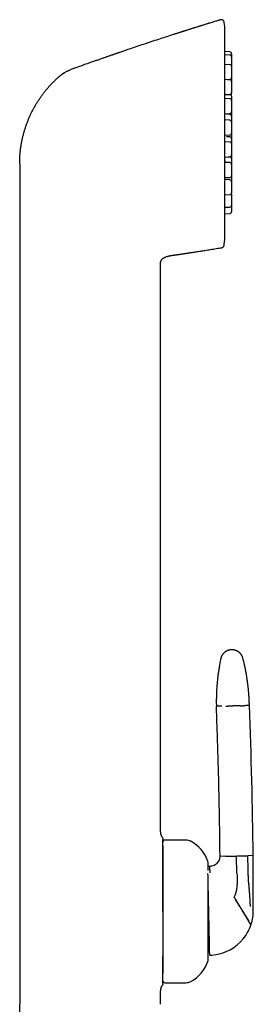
# Model space of a CAD drawing. Header units: millimetres. Extents: x 8 to 888, y 12 to 898.
# Tile 58 of 59: x 669 to 705, y 743 to 898. Entities that reach past the tile are written whole.
import ezdxf

# ---------------------------------------------------------------- set-up
doc = ezdxf.new("R2010")
doc.units = ezdxf.units.MM

msp = doc.modelspace()

# ---------------------------------------------------------------- linework, layer by layer
at = {"color": 7, "linetype": 'Continuous', "lineweight": 30}
for p, q in [((700.83, 896.7), (700.76, 897.33)), ((700.83, 896.68), (700.83, 896.69)), ((700.83, 863.28), (700.83, 896.68)), ((701.62, 892.73), (700.83, 892.77)), ((701.62, 892.22), (700.83, 892.26)), ((701.62, 890.72), (700.83, 890.76)), ((701.9, 890.42), (701.9, 888.7)), ((701.62, 888.36), (700.83, 888.41)), ((701.29, 888.38), (701.62, 888.4)), ((701.9, 888.07), (701.9, 886.35)), ((701.62, 885.37), (700.83, 885.41)), ((700.88, 886.01), (701.62, 886.05)), ((701.9, 885.07), (701.9, 883.35)), ((700.83, 883.01), (701.62, 883.05)), ((701.62, 882), (700.83, 882.04)), ((701.62, 882.89), (701.08, 882.92)), ((701.9, 881.7), (701.9, 879.98)), ((700.83, 879.64), (701.62, 879.68)), ((701.62, 879.37), (701.11, 879.4)), ((701.62, 878.55), (700.83, 878.59)), ((701.9, 878.25), (701.9, 876.53)), ((700.83, 876.19), (701.62, 876.23)), ((701.62, 876.21), (701.36, 876.22)), ((668.6, 875.16), (668.6, 862.5)), ((701.62, 875.33), (700.85, 875.37)), ((701.9, 875.03), (701.9, 873.31)), ((700.83, 872.97), (701.62, 873.02)), ((701.62, 872.63), (700.9, 872.67)), ((701.9, 872.33), (701.9, 870.61)), ((700.83, 870.27), (701.62, 870.31)), ((701.9, 870.38), (701.9, 868.66)), ((700.83, 868.32), (701.62, 868.36)), ((700.83, 867.3), (701.62, 867.34)), ((700.75, 862.5), (700.83, 863.26)), ((700.75, 862.5), (700.83, 863.25)), ((700.83, 863.27), (700.83, 863.28)), ((668.6, 862.5), (668.6, 743.1)), ((700.74, 862.4), (700.75, 862.5)), ((692.59, 860.76), (692.64, 860.77)), ((692.59, 860.76), (692.64, 860.77)), ((692.64, 860.77), (692.83, 860.8)), ((690.72, 770.2), (690.72, 859.32)), ((690.73, 859.59), (690.73, 859.6)), ((690.75, 859.71), (690.76, 859.77)), ((694.72, 768.9), (691.42, 768.9)), ((700.95, 766.37), (700.09, 766.35)), ((702.75, 763.67), (702.69, 766.4)), ((705.29, 766.46), (704.44, 766.44)), ((698.22, 764.83), (698.47, 764.83)), ((698.47, 764.83), (698.63, 764.84)), ((702.75, 763.67), (702.76, 763.42)), ((702.76, 763.42), (702.79, 761.92)), ((705.32, 761.83), (705.32, 762.26)), ((691.42, 746.5), (694.72, 746.5)), ((690.72, 743.1), (690.72, 745.21))]:
    msp.add_line(p, q, dxfattribs=at)
at = {"color": 7, "linetype": 'Continuous', "lineweight": 30, "flags": 128}
for points in [[(701.9, 879.9), (701.9, 879.94), (701.9, 879.94)], [(668.6, 718.1), (668.6, 726.6), (668.6, 732.1), (668.6, 737.6), (668.6, 743.1)]]:
    msp.add_lwpolyline(points, dxfattribs=at)
at = {"color": 7, "linetype": 'Continuous', "lineweight": 30}
for centre, radius, start, end in [((700.53, 896.68), 0.3, 0, 2.5591), ((701.6, 892.43), 0.3, 0, 87), ((701.6, 891.92), 0.3, 0, 87), ((701.6, 890.42), 0.3, 0, 87), ((701.6, 888.7), 0.3, 273, 0), ((701.6, 888.07), 0.3, 0, 87), ((701.6, 886.35), 0.3, 273, 0), ((701.6, 885.07), 0.3, 0, 87), ((701.6, 885.76), 0.3, 0, 78.9887), ((701.6, 886.23), 0.3, 307.7949, 0), ((701.6, 883.35), 0.3, 273, 0), ((701.6, 882.59), 0.3, 0, 87), ((701.6, 881.7), 0.3, 0, 87), ((701.6, 879.98), 0.3, 273, 0), ((701.6, 879.07), 0.3, 0, 87), ((701.6, 878.25), 0.3, 0, 87), ((701.6, 876.53), 0.3, 273, 0), ((701.6, 875.91), 0.3, 0, 87), ((701.6, 875.03), 0.3, 0, 87), ((701.6, 873.31), 0.3, 273, 0), ((701.6, 872.33), 0.3, 0, 87), ((701.6, 870.61), 0.3, 273, 0), ((701.6, 870.38), 0.3, 0, 22.5278), ((701.6, 868.66), 0.3, 273, 0), ((701.6, 867.64), 0.3, 273, 0), ((700.53, 863.28), 0.3, 356.886, 0), ((-80.25, 758.75), 785.58, 0.56228, 2.28235), ((691.42, 768.6), 0.3, 90, 180), ((694.72, 767.2), 1.7, 62.0649, 90), ((692.94, 763.85), 5.5, 18.399, 62.0649), ((698.59, 766.34), 1.5, 300.2954, 0.5193), ((-23.8, 759.79), 729.12, 0.19459, 0.52446), ((697.02, 765.2), 1.2, 0, 18.399), ((698.59, 766.34), 1.5, 271.2402, 300.2954), ((698.79, 761.84), 4, 331.9626, 349.2283), ((698.79, 761.84), 4, 349.2283, 1.2402), ((-23.8, 759.79), 729.12, 359.95782, 0.16075), ((-23.8, 759.79), 729.12, 359.84845, 359.95782), ((698.32, 757.83), 7, 341.8437, 0.2579), ((698.32, 757.83), 7, 326.1358, 341.2002), ((698.32, 757.83), 7, 341.2002, 341.8437), ((698.32, 757.83), 7, 281.9152, 326.1358), ((697.45, 751.81), 1, 1.2402, 39.3788), ((698.32, 757.83), 7, 271.2402, 281.9152), ((692.94, 751.56), 5.5, 297.9351, 341.601), ((697.02, 750.2), 1.2, 341.601, 0), ((691.42, 746.8), 0.3, 180, 270), ((694.72, 748.2), 1.7, 270, 297.9351)]:
    msp.add_arc(centre, radius, start, end, dxfattribs=at)
for points, knots in [([(700.12, 897.76), (700.09, 897.75), (699.92, 897.7), (699.63, 897.61), (699.24, 897.49), (698.85, 897.37), (698.48, 897.26), (698.1, 897.14), (697.72, 897.02), (697.33, 896.9), (696.96, 896.78), (696.61, 896.67), (696.29, 896.57), (696, 896.48), (695.73, 896.39), (695.46, 896.31), (695.21, 896.23), (694.97, 896.16), (694.75, 896.09), (694.54, 896.02), (694.34, 895.95), (694.15, 895.89), (693.98, 895.84), (693.82, 895.79), (693.68, 895.74), (693.54, 895.7), (693.43, 895.66), (693.33, 895.63), (693.24, 895.6), (693.17, 895.58), (693.12, 895.56), (693.08, 895.55), (693.04, 895.54), (693, 895.53), (692.97, 895.52), (692.94, 895.51), (692.9, 895.5), (692.87, 895.49), (692.83, 895.47), (692.8, 895.47), (692.77, 895.46), (692.75, 895.45), (692.74, 895.45)], [0, 0, 0, 0, 0.011013, 0.064424, 0.116255, 0.166505, 0.215174, 0.262263, 0.31573, 0.367002, 0.416079, 0.46296, 0.502963, 0.541216, 0.577719, 0.612473, 0.645476, 0.676729, 0.706233, 0.733987, 0.760448, 0.785095, 0.807929, 0.828948, 0.848154, 0.865252, 0.8806, 0.894198, 0.906047, 0.913859, 0.920674, 0.926972, 0.931639, 0.936349, 0.941186, 0.946225, 0.953369, 0.961124, 0.969593, 0.978857, 0.988977, 1, 1, 1, 1]), ([(700.12, 897.76), (699.33, 897.52), (697.75, 897.04), (695.39, 896.3), (693.74, 895.77), (692.88, 895.49), (692.79, 895.46)], [0, 0, 0, 0, 0.322065, 0.644129, 0.966194, 1, 1, 1, 1]), ([(700.76, 897.34), (700.76, 897.36), (700.75, 897.39), (700.74, 897.44), (700.72, 897.49), (700.7, 897.54), (700.67, 897.58), (700.63, 897.63), (700.59, 897.67), (700.54, 897.7), (700.49, 897.73), (700.43, 897.76), (700.38, 897.77), (700.32, 897.78), (700.27, 897.79), (700.22, 897.79), (700.16, 897.78), (700.13, 897.77), (700.12, 897.76)], [0, 0, 0, 0, 0.05595, 0.11427, 0.174787, 0.237264, 0.301403, 0.366849, 0.433195, 0.5, 0.566805, 0.633151, 0.698597, 0.762736, 0.825213, 0.88573, 0.94405, 1, 1, 1, 1]), ([(700.12, 897.76), (700.12, 897.76), (700.12, 897.76), (700.12, 897.76), (700.12, 897.76), (700.12, 897.76)], [0, 0, 0, 0, 0.2989956, 0.6686047, 1, 1, 1, 1]), ([(692.74, 895.45), (692.06, 895.23), (690.59, 894.75), (688.34, 894.01), (686.22, 893.3), (684.88, 892.84), (684.32, 892.65)], [0, 0, 0, 0, 0.2435178, 0.5220997, 0.8006817, 1, 1, 1, 1]), ([(692.79, 895.46), (692.79, 895.46), (692.77, 895.46), (692.75, 895.45), (692.74, 895.45)], [0, 0, 0, 0, 0.399433, 1, 1, 1, 1]), ([(684.32, 892.65), (684.31, 892.64), (684.29, 892.64), (684.25, 892.62), (684.22, 892.61), (684.19, 892.6), (684.17, 892.59), (684.15, 892.58), (684.12, 892.57), (684.1, 892.57), (684.07, 892.56), (684.04, 892.55), (684, 892.53), (683.94, 892.51), (683.87, 892.49), (683.78, 892.46), (683.68, 892.42), (683.56, 892.38), (683.42, 892.33), (683.27, 892.28), (683.11, 892.23), (682.94, 892.17), (682.75, 892.1), (682.55, 892.03), (682.35, 891.96), (682.13, 891.89), (681.9, 891.81), (681.66, 891.72), (681.41, 891.63), (681.15, 891.54), (680.88, 891.45), (680.61, 891.35), (680.32, 891.25), (680.03, 891.15), (679.71, 891.04), (679.37, 890.92), (679, 890.79), (678.62, 890.65), (678.22, 890.51), (677.82, 890.36), (677.39, 890.21), (677.01, 890.07), (676.76, 889.99), (676.66, 889.95)], [0, 0, 0, 0, 0.012991, 0.024222, 0.03372, 0.039732, 0.044821, 0.049035, 0.052455, 0.055234, 0.058539, 0.062676, 0.067773, 0.075011, 0.083582, 0.095234, 0.10869, 0.12395, 0.141015, 0.159885, 0.180174, 0.202203, 0.225973, 0.251483, 0.277339, 0.304766, 0.333764, 0.364335, 0.396476, 0.430189, 0.463415, 0.498038, 0.534057, 0.571473, 0.610286, 0.655253, 0.701959, 0.750405, 0.80059, 0.852515, 0.906178, 0.96158, 1, 1, 1, 1]), ([(701.9, 892.43), (701.9, 892.43), (701.9, 892.43), (701.9, 892.42), (701.9, 892.4), (701.9, 892.37), (701.9, 892.34), (701.9, 892.29), (701.9, 892.24), (701.9, 892.18), (701.9, 892.12), (701.9, 892.05), (701.9, 892), (701.9, 891.95), (701.9, 891.93), (701.9, 891.92)], [0, 0, 0, 0, 0.081881, 0.16316, 0.244573, 0.326853, 0.415654, 0.503652, 0.591786, 0.68099, 0.769792, 0.85779, 0.916487, 0.975523, 1, 1, 1, 1]), ([(701.9, 891.92), (701.9, 891.92), (701.9, 891.92), (701.9, 891.9), (701.9, 891.88), (701.9, 891.86), (701.9, 891.82), (701.9, 891.78), (701.9, 891.73), (701.9, 891.67), (701.9, 891.6), (701.9, 891.54), (701.9, 891.48), (701.9, 891.43), (701.9, 891.36), (701.9, 891.27), (701.9, 891.17), (701.9, 891.07), (701.9, 890.98), (701.9, 890.9), (701.9, 890.82), (701.9, 890.74), (701.9, 890.66), (701.9, 890.59), (701.9, 890.52), (701.9, 890.46), (701.9, 890.43), (701.9, 890.42)], [0, 0, 0, 0, 0.039231, 0.078173, 0.117179, 0.156601, 0.199147, 0.241309, 0.283535, 0.326275, 0.368821, 0.410983, 0.439105, 0.467391, 0.495969, 0.54818, 0.600087, 0.652525, 0.691755, 0.730698, 0.769704, 0.809126, 0.851672, 0.893834, 0.93606, 0.9788, 1, 1, 1, 1]), ([(676.22, 889.76), (676.16, 889.73), (676.04, 889.67), (675.88, 889.58), (675.73, 889.49), (675.62, 889.43), (675.55, 889.39), (675.52, 889.37), (675.49, 889.35), (675.46, 889.33), (675.43, 889.31), (675.41, 889.3), (675.38, 889.28), (675.34, 889.26), (675.3, 889.23), (675.25, 889.2), (675.2, 889.16), (675.13, 889.11), (675.06, 889.05), (674.98, 888.99), (674.89, 888.92), (674.82, 888.86), (674.75, 888.8), (674.65, 888.72), (674.51, 888.59), (674.39, 888.48), (674.33, 888.42)], [0, 0, 0, 0, 0.08756, 0.168985, 0.244013, 0.31247, 0.328653, 0.344424, 0.359786, 0.374738, 0.389283, 0.403421, 0.416222, 0.433673, 0.454723, 0.479373, 0.510188, 0.54526, 0.584605, 0.628246, 0.676208, 0.722663, 0.756057, 0.789498, 0.894789, 1, 1, 1, 1]), ([(676.22, 889.76), (676.29, 889.8), (676.44, 889.87), (676.59, 889.93), (676.66, 889.95)], [0, 0, 0, 0, 0.50044, 1, 1, 1, 1]), ([(676.66, 889.95), (676.66, 889.95), (676.66, 889.95), (676.66, 889.95), (676.66, 889.95)], [0, 0, 0, 0, 0.45553, 1, 1, 1, 1]), ([(669.81, 881.7), (669.88, 881.86), (670, 882.18), (670.21, 882.64), (670.42, 883.11), (670.65, 883.56), (670.89, 884.01), (671.15, 884.45), (671.41, 884.89), (671.69, 885.32), (671.98, 885.74), (672.28, 886.15), (672.6, 886.55), (672.92, 886.94), (673.26, 887.33), (673.6, 887.7), (673.96, 888.07), (674.2, 888.3), (674.33, 888.42)], [0, 0, 0, 0, 0.062501, 0.125001, 0.187501, 0.25, 0.3125, 0.375, 0.437501, 0.500001, 0.562502, 0.625002, 0.687501, 0.750001, 0.8125, 0.874999, 0.9375, 1, 1, 1, 1]), ([(701.9, 888.73), (701.9, 888.73), (701.9, 888.73), (701.9, 888.72), (701.9, 888.7), (701.9, 888.67), (701.9, 888.64), (701.9, 888.59), (701.9, 888.54), (701.9, 888.48), (701.9, 888.42), (701.9, 888.35), (701.9, 888.3), (701.9, 888.24), (701.9, 888.18), (701.9, 888.12), (701.9, 888.08), (701.9, 888.07)], [0, 0, 0, 0, 0.07045, 0.140382, 0.210429, 0.281223, 0.357627, 0.43334, 0.50917, 0.585921, 0.662325, 0.738038, 0.788541, 0.839335, 0.890656, 0.984416, 1, 1, 1, 1]), ([(701.9, 886.34), (701.9, 886.33), (701.9, 886.32), (701.9, 886.29), (701.9, 886.26), (701.9, 886.24), (701.9, 886.23), (701.9, 886.23)], [0, 0, 0, 0, 0.1304852, 0.2647084, 0.5099261, 0.7537147, 1, 1, 1, 1]), ([(701.9, 885.76), (701.9, 885.76), (701.9, 885.76), (701.9, 885.74), (701.9, 885.73), (701.9, 885.7), (701.9, 885.66), (701.9, 885.62), (701.9, 885.57), (701.9, 885.51), (701.9, 885.44), (701.9, 885.38), (701.9, 885.32), (701.9, 885.27), (701.9, 885.2), (701.9, 885.14), (701.9, 885.09), (701.9, 885.08)], [0, 0, 0, 0, 0.06922, 0.13793, 0.206755, 0.276312, 0.351382, 0.425773, 0.500279, 0.575689, 0.650759, 0.72515, 0.774771, 0.824678, 0.875103, 0.967226, 1, 1, 1, 1]), ([(701.9, 883.35), (701.9, 883.34), (701.9, 883.31), (701.9, 883.26), (701.9, 883.2), (701.9, 883.14), (701.9, 883.07), (701.9, 883.01), (701.9, 882.96), (701.9, 882.89), (701.9, 882.81), (701.9, 882.7), (701.9, 882.63), (701.9, 882.6)], [0, 0, 0, 0, 0.080691, 0.175398, 0.271254, 0.366678, 0.461238, 0.524313, 0.587751, 0.651847, 0.768947, 0.885364, 1, 1, 1, 1]), ([(668.6, 875.16), (668.6, 875.34), (668.61, 875.7), (668.63, 876.23), (668.67, 876.77), (668.72, 877.3), (668.79, 877.83), (668.88, 878.36), (668.98, 878.87), (669.09, 879.36), (669.21, 879.84), (669.34, 880.31), (669.49, 880.78), (669.64, 881.24), (669.76, 881.55), (669.81, 881.7)], [0, 0, 0, 0, 0.08, 0.16, 0.24, 0.32, 0.4, 0.479999, 0.559998, 0.633331, 0.706665, 0.779999, 0.853333, 0.926666, 1, 1, 1, 1]), ([(700.88, 882.71), (700.88, 882.71), (700.88, 882.71), (700.88, 882.73), (700.88, 882.74), (700.87, 882.76), (700.87, 882.78), (700.86, 882.81), (700.85, 882.84), (700.85, 882.87), (700.84, 882.92), (700.83, 882.97), (700.83, 883), (700.83, 883.01)], [0, 0, 0, 0, 0.072905, 0.190324, 0.292463, 0.379565, 0.456848, 0.525656, 0.595569, 0.698501, 0.812554, 0.937751, 1, 1, 1, 1]), ([(701.9, 882.59), (701.9, 882.59), (701.9, 882.59), (701.9, 882.58), (701.9, 882.56), (701.9, 882.53), (701.9, 882.5), (701.9, 882.45), (701.9, 882.4), (701.9, 882.34), (701.9, 882.28), (701.9, 882.21), (701.9, 882.15), (701.9, 882.1), (701.9, 882.03), (701.9, 881.95), (701.9, 881.84), (701.9, 881.76), (701.9, 881.71), (701.9, 881.7)], [0, 0, 0, 0, 0.058916, 0.117398, 0.175977, 0.235181, 0.299076, 0.362393, 0.425808, 0.489993, 0.553888, 0.617205, 0.65944, 0.701918, 0.744836, 0.823246, 0.901198, 0.979949, 1, 1, 1, 1]), ([(701.9, 879.9), (701.9, 879.9), (701.9, 879.9), (701.9, 879.88), (701.9, 879.87), (701.9, 879.84), (701.9, 879.8), (701.9, 879.76), (701.9, 879.71), (701.9, 879.65), (701.9, 879.58), (701.9, 879.52), (701.9, 879.46), (701.9, 879.41), (701.9, 879.34), (701.9, 879.25), (701.9, 879.16), (701.9, 879.1), (701.9, 879.08)], [0, 0, 0, 0, 0.06197, 0.123483, 0.185098, 0.24737, 0.314577, 0.381176, 0.447878, 0.51539, 0.582597, 0.649196, 0.693619, 0.738299, 0.783442, 0.865915, 0.947908, 1, 1, 1, 1]), ([(701.9, 879.07), (701.9, 879.07), (701.9, 879.07), (701.9, 879.06), (701.9, 879.04), (701.9, 879.01), (701.9, 878.98), (701.9, 878.94), (701.9, 878.88), (701.9, 878.82), (701.9, 878.76), (701.9, 878.7), (701.9, 878.64), (701.9, 878.59), (701.9, 878.52), (701.9, 878.43), (701.9, 878.34), (701.9, 878.28), (701.9, 878.26)], [0, 0, 0, 0, 0.06197, 0.123483, 0.185098, 0.24737, 0.314577, 0.381176, 0.447878, 0.51539, 0.582597, 0.649196, 0.693619, 0.738299, 0.783442, 0.865915, 0.947908, 1, 1, 1, 1]), ([(700.83, 875.19), (700.83, 875.2), (700.83, 875.24), (700.84, 875.3), (700.85, 875.37), (700.86, 875.44), (700.87, 875.49), (700.88, 875.54), (700.88, 875.57), (700.89, 875.59), (700.89, 875.61), (700.9, 875.63), (700.9, 875.64), (700.9, 875.65), (700.91, 875.66), (700.91, 875.67), (700.91, 875.67), (700.91, 875.67)], [0, 0, 0, 0, 0.027262, 0.136045, 0.241972, 0.344509, 0.439206, 0.525008, 0.601931, 0.643846, 0.686656, 0.73384, 0.78555, 0.844983, 0.901267, 0.963603, 1, 1, 1, 1]), ([(701.9, 876.53), (701.9, 876.52), (701.9, 876.48), (701.9, 876.4), (701.9, 876.3), (701.9, 876.2), (701.9, 876.11), (701.9, 876.03), (701.9, 875.96), (701.9, 875.92), (701.9, 875.91)], [0, 0, 0, 0, 0.039944, 0.210647, 0.380356, 0.551802, 0.680067, 0.807387, 0.934919, 1, 1, 1, 1]), ([(701.9, 875.91), (701.9, 875.91), (701.9, 875.91), (701.9, 875.89), (701.9, 875.87), (701.9, 875.85), (701.9, 875.81), (701.9, 875.77), (701.9, 875.72), (701.9, 875.66), (701.9, 875.59), (701.9, 875.53), (701.9, 875.47), (701.9, 875.42), (701.9, 875.35), (701.9, 875.26), (701.9, 875.16), (701.9, 875.08), (701.9, 875.04), (701.9, 875.04)], [0, 0, 0, 0, 0.059637, 0.118834, 0.17813, 0.238057, 0.302734, 0.366826, 0.431016, 0.495987, 0.560663, 0.624755, 0.667506, 0.710504, 0.753947, 0.833316, 0.912222, 0.991936, 1, 1, 1, 1]), ([(701.9, 873.31), (701.9, 873.3), (701.9, 873.27), (701.9, 873.23), (701.9, 873.16), (701.9, 873.07), (701.9, 872.96), (701.9, 872.87), (701.9, 872.78), (701.9, 872.7), (701.9, 872.62), (701.9, 872.54), (701.9, 872.46), (701.9, 872.39), (701.9, 872.35), (701.9, 872.33)], [0, 0, 0, 0, 0.035906, 0.092108, 0.148892, 0.252633, 0.35577, 0.459963, 0.537913, 0.615289, 0.692794, 0.771124, 0.855662, 0.939435, 1, 1, 1, 1]), ([(701.9, 868.66), (701.9, 868.64), (701.9, 868.59), (701.9, 868.51), (701.9, 868.42), (701.9, 868.34), (701.9, 868.26), (701.9, 868.18), (701.9, 868.11), (701.9, 868.03), (701.9, 867.96), (701.9, 867.89), (701.9, 867.84), (701.9, 867.79), (701.9, 867.75), (701.9, 867.73), (701.9, 867.7), (701.9, 867.67), (701.9, 867.65), (701.9, 867.65), (701.9, 867.64)], [0, 0, 0, 0, 0.032136, 0.10413, 0.157991, 0.211456, 0.265009, 0.319133, 0.377546, 0.43543, 0.493404, 0.552082, 0.610495, 0.66838, 0.706991, 0.745824, 0.78506, 0.856742, 0.928006, 1, 1, 1, 1]), ([(692.83, 860.8), (692.84, 860.8), (692.85, 860.8), (692.88, 860.8), (692.91, 860.81), (692.95, 860.82), (692.98, 860.82), (693.02, 860.83), (693.05, 860.83), (693.09, 860.84), (693.14, 860.85), (693.19, 860.85), (693.25, 860.86), (693.33, 860.87), (693.42, 860.89), (693.53, 860.9), (693.65, 860.92), (693.78, 860.94), (693.93, 860.96), (694.09, 860.99), (694.26, 861.01), (694.45, 861.04), (694.65, 861.07), (694.89, 861.11), (695.14, 861.15), (695.42, 861.19), (695.71, 861.23), (696.01, 861.28), (696.33, 861.33), (696.67, 861.38), (697.02, 861.43), (697.39, 861.49), (697.77, 861.55), (698.18, 861.62), (698.6, 861.68), (699.05, 861.75), (699.5, 861.83), (699.93, 861.9), (700.2, 861.94), (700.32, 861.96)], [0, 0, 0, 0, 0.009784, 0.018766, 0.027002, 0.034562, 0.041541, 0.048056, 0.052726, 0.057286, 0.064078, 0.071047, 0.078848, 0.087865, 0.100231, 0.114333, 0.130171, 0.147744, 0.167053, 0.187706, 0.210034, 0.234036, 0.259712, 0.291035, 0.324535, 0.360212, 0.398066, 0.438097, 0.479532, 0.523067, 0.568702, 0.616437, 0.66731, 0.720369, 0.775615, 0.833047, 0.892664, 0.954468, 1, 1, 1, 1]), ([(700.32, 861.97), (700.35, 861.97), (700.41, 861.98), (700.49, 862.02), (700.56, 862.07), (700.62, 862.13), (700.67, 862.2), (700.7, 862.27), (700.73, 862.34), (700.73, 862.39), (700.74, 862.41)], [0, 0, 0, 0, 0.132564, 0.267022, 0.401143, 0.532718, 0.659763, 0.780677, 0.894313, 1, 1, 1, 1]), ([(700.32, 861.96), (700.34, 861.96), (700.4, 861.97), (700.47, 862.01), (700.54, 862.05), (700.6, 862.11), (700.66, 862.17), (700.7, 862.24), (700.72, 862.32), (700.73, 862.37), (700.74, 862.4)], [0, 0, 0, 0, 0.119158, 0.243186, 0.370688, 0.5, 0.629312, 0.756814, 0.880842, 1, 1, 1, 1]), ([(700.32, 861.96), (700.32, 861.96), (700.32, 861.96), (700.32, 861.97), (700.32, 861.97)], [0, 0, 0, 0, 0.9406043, 1, 1, 1, 1]), ([(700.74, 862.4), (700.74, 862.4), (700.74, 862.4), (700.74, 862.41), (700.74, 862.41)], [0, 0, 0, 0, 0.871592, 1, 1, 1, 1]), ([(690.73, 859.59), (690.73, 859.61), (690.74, 859.67), (690.76, 859.77), (690.8, 859.88), (690.84, 859.98), (690.91, 860.07), (690.98, 860.16), (691.06, 860.24), (691.15, 860.31), (691.25, 860.37), (691.36, 860.44), (691.5, 860.5), (691.66, 860.56), (691.82, 860.61), (691.98, 860.65), (692.15, 860.69), (692.32, 860.72), (692.46, 860.74), (692.56, 860.76), (692.59, 860.76)], [0, 0, 0, 0, 0.027033, 0.07461, 0.122214, 0.169755, 0.217346, 0.265072, 0.312775, 0.360292, 0.407799, 0.455391, 0.526828, 0.598334, 0.669801, 0.741188, 0.812444, 0.883658, 0.954892, 1, 1, 1, 1]), ([(690.72, 859.32), (690.72, 859.35), (690.72, 859.43), (690.72, 859.52), (690.73, 859.58), (690.73, 859.59)], [0, 0, 0, 0, 0.407843, 0.81543, 1, 1, 1, 1]), ([(701.92, 798.8), (701.87, 798.8), (701.77, 798.79), (701.63, 798.77), (701.5, 798.74), (701.38, 798.71), (701.27, 798.67), (701.19, 798.63), (701.12, 798.6), (701.06, 798.56), (701, 798.53), (700.95, 798.5), (700.9, 798.46), (700.84, 798.42), (700.77, 798.36), (700.69, 798.29), (700.61, 798.2), (700.53, 798.11), (700.46, 798.01), (700.39, 797.91), (700.33, 797.79), (700.28, 797.67), (700.24, 797.54), (700.21, 797.44), (700.2, 797.4)], [0, 0, 0, 0, 0.0631405, 0.1231309, 0.1794929, 0.2318267, 0.279811, 0.3162962, 0.3494794, 0.3792801, 0.4056407, 0.4286029, 0.4526247, 0.4862389, 0.5250436, 0.5689657, 0.6178806, 0.6715988, 0.7198483, 0.7710534, 0.8249737, 0.881326, 0.9397875, 1, 1, 1, 1]), ([(703.69, 797.47), (703.68, 797.52), (703.65, 797.62), (703.6, 797.75), (703.54, 797.87), (703.48, 797.97), (703.42, 798.06), (703.36, 798.14), (703.31, 798.2), (703.26, 798.25), (703.22, 798.29), (703.18, 798.33), (703.13, 798.37), (703.07, 798.42), (702.99, 798.48), (702.9, 798.54), (702.8, 798.6), (702.69, 798.65), (702.58, 798.69), (702.46, 798.73), (702.34, 798.76), (702.2, 798.79), (702.06, 798.8), (701.97, 798.8), (701.92, 798.8)], [0, 0, 0, 0, 0.062538, 0.121969, 0.177821, 0.22969, 0.277244, 0.313384, 0.34622, 0.37566, 0.401632, 0.424309, 0.448567, 0.482412, 0.521414, 0.56553, 0.614665, 0.668663, 0.71721, 0.768787, 0.823159, 0.880046, 0.939117, 1, 1, 1, 1]), ([(700.2, 797.4), (700.18, 797.27), (700.12, 797.02), (700.05, 796.64), (699.99, 796.28), (699.93, 795.93), (699.88, 795.59), (699.83, 795.28), (699.79, 794.98), (699.75, 794.7), (699.72, 794.43), (699.69, 794.17), (699.67, 793.92), (699.64, 793.67), (699.62, 793.43), (699.6, 793.2), (699.59, 792.99), (699.57, 792.79), (699.56, 792.61), (699.55, 792.44), (699.55, 792.3), (699.54, 792.18), (699.54, 792.08), (699.53, 791.98), (699.53, 791.88), (699.52, 791.79), (699.52, 791.69), (699.52, 791.53), (699.51, 791.31), (699.51, 791.03), (699.5, 790.73), (699.5, 790.49), (699.51, 790.31), (699.51, 790.21), (699.51, 790.15), (699.51, 790.11), (699.51, 790.06), (699.51, 789.99), (699.51, 789.95), (699.51, 789.92)], [0, 0, 0, 0, 0.052513, 0.103205, 0.15207, 0.199105, 0.244305, 0.287666, 0.326863, 0.364421, 0.400338, 0.434613, 0.467245, 0.501723, 0.534152, 0.564532, 0.592863, 0.619145, 0.643377, 0.66556, 0.685694, 0.700581, 0.714109, 0.726741, 0.739471, 0.752335, 0.76533, 0.778458, 0.815241, 0.853022, 0.892038, 0.932526, 0.949775, 0.965502, 0.970131, 0.975252, 0.98193, 0.990179, 1, 1, 1, 1]), ([(704.71, 790.04), (704.71, 790.06), (704.7, 790.11), (704.7, 790.18), (704.7, 790.24), (704.7, 790.3), (704.7, 790.35), (704.7, 790.41), (704.69, 790.45), (704.69, 790.54), (704.69, 790.65), (704.68, 790.82), (704.67, 791.01), (704.66, 791.21), (704.65, 791.44), (704.63, 791.69), (704.61, 791.92), (704.6, 792.08), (704.59, 792.18), (704.58, 792.29), (704.57, 792.41), (704.56, 792.55), (704.54, 792.7), (704.52, 792.87), (704.5, 793.06), (704.48, 793.25), (704.45, 793.46), (704.43, 793.67), (704.4, 793.9), (704.36, 794.13), (704.32, 794.38), (704.28, 794.64), (704.24, 794.91), (704.19, 795.2), (704.13, 795.49), (704.07, 795.8), (704.01, 796.11), (703.94, 796.44), (703.86, 796.78), (703.78, 797.12), (703.72, 797.35), (703.69, 797.47)], [0, 0, 0, 0, 0.010822, 0.019825, 0.027738, 0.03527, 0.042421, 0.04919, 0.055578, 0.061729, 0.0817, 0.102699, 0.12904, 0.156307, 0.182877, 0.221215, 0.257729, 0.271574, 0.285137, 0.299334, 0.315133, 0.333995, 0.354727, 0.377329, 0.401801, 0.428145, 0.456359, 0.484673, 0.514651, 0.546291, 0.579592, 0.614553, 0.651174, 0.689452, 0.729387, 0.770975, 0.814214, 0.858285, 0.903943, 0.951182, 1, 1, 1, 1]), ([(700.36, 789.94), (700.31, 789.94), (700.21, 789.94), (700.07, 789.94), (699.95, 789.93), (699.85, 789.93), (699.75, 789.93), (699.68, 789.93), (699.62, 789.93), (699.57, 789.93), (699.54, 789.92), (699.52, 789.92), (699.51, 789.92), (699.51, 789.92)], [0, 0, 0, 0, 0.093349, 0.18674, 0.280158, 0.373587, 0.46701, 0.560413, 0.648446, 0.736434, 0.824365, 0.912224, 1, 1, 1, 1]), ([(700.09, 766.35), (700.08, 767.45), (700.06, 769.65), (700, 772.95), (699.94, 776.25), (699.86, 779.61), (699.76, 783.01), (699.64, 786.47), (699.56, 788.77), (699.51, 789.92)], [0, 0, 0, 0, 0.139996, 0.279997, 0.419999, 0.560002, 0.706671, 0.853338, 1, 1, 1, 1]), ([(700.99, 789.96), (701.03, 789.96), (701.12, 789.96), (701.25, 789.96), (701.39, 789.97), (701.53, 789.97), (701.68, 789.97), (701.82, 789.97), (701.97, 789.98), (702.06, 789.98), (702.11, 789.98)], [0, 0, 0, 0, 0.128371, 0.256828, 0.38483, 0.511835, 0.637322, 0.7608, 0.881824, 1, 1, 1, 1]), ([(703.23, 790), (703.18, 790), (703.1, 790), (702.97, 790), (702.83, 790), (702.69, 789.99), (702.54, 789.99), (702.4, 789.99), (702.25, 789.98), (702.16, 789.98), (702.11, 789.98)], [0, 0, 0, 0, 0.128371, 0.256828, 0.38483, 0.511835, 0.637322, 0.7608, 0.881824, 1, 1, 1, 1]), ([(703.23, 790), (703.27, 790.01), (703.34, 790.01), (703.45, 790.01), (703.55, 790.01), (703.64, 790.01), (703.71, 790.02), (703.77, 790.02), (703.82, 790.02), (703.84, 790.02), (703.85, 790.02)], [0, 0, 0, 0, 0.131904, 0.262655, 0.391776, 0.518841, 0.643479, 0.765379, 0.884286, 1, 1, 1, 1]), ([(704.71, 790.04), (704.71, 790.04), (704.7, 790.04), (704.68, 790.04), (704.64, 790.04), (704.59, 790.03), (704.52, 790.03), (704.44, 790.03), (704.35, 790.03), (704.25, 790.03), (704.13, 790.02), (704, 790.02), (703.9, 790.02), (703.85, 790.02)], [0, 0, 0, 0, 0.0930984, 0.1862898, 0.279559, 0.3728907, 0.4662695, 0.5596799, 0.6477678, 0.7358569, 0.8239341, 0.9119862, 1, 1, 1, 1]), ([(690.72, 770.2), (690.72, 770.17), (690.72, 770.11), (690.73, 770.02), (690.74, 769.93), (690.76, 769.83), (690.79, 769.73), (690.84, 769.62), (690.89, 769.52), (690.95, 769.42), (691, 769.35), (691.02, 769.32)], [0, 0, 0, 0, 0.088611, 0.181326, 0.280821, 0.388384, 0.503959, 0.624051, 0.748566, 0.874844, 1, 1, 1, 1]), ([(691.02, 769.32), (691.03, 769.3), (691.07, 769.25), (691.1, 769.18), (691.12, 769.1), (691.12, 769.04), (691.12, 769.02)], [0, 0, 0, 0, 0.248339, 0.499998, 0.751658, 1, 1, 1, 1]), ([(691.12, 768.03), (691.12, 768.05), (691.12, 768.07), (691.12, 768.11), (691.12, 768.15), (691.12, 768.19), (691.12, 768.23), (691.12, 768.26), (691.12, 768.3), (691.12, 768.32), (691.12, 768.34), (691.12, 768.35), (691.12, 768.36), (691.12, 768.36), (691.12, 768.36), (691.12, 768.37), (691.12, 768.37), (691.12, 768.37), (691.12, 768.39), (691.12, 768.42), (691.12, 768.48), (691.12, 768.54), (691.12, 768.6), (691.12, 768.65), (691.12, 768.71), (691.12, 768.76), (691.12, 768.82), (691.12, 768.87), (691.12, 768.91), (691.12, 768.95), (691.12, 768.98), (691.12, 769), (691.12, 769.01), (691.12, 769.02), (691.12, 769.02)], [0, 0, 0, 0, 0.0274094, 0.0586136, 0.0936129, 0.1160147, 0.1441888, 0.1720605, 0.1958823, 0.2110283, 0.2239164, 0.2345467, 0.2376181, 0.2404335, 0.2429929, 0.2452963, 0.2473436, 0.249135, 0.25322, 0.2885177, 0.3223857, 0.3743242, 0.4225021, 0.4669256, 0.510657, 0.5628307, 0.6189829, 0.6729786, 0.7248577, 0.7792298, 0.8360188, 0.8916849, 0.9463148, 1, 1, 1, 1]), ([(691.12, 757.7), (691.12, 757.84), (691.12, 758.12), (691.12, 758.54), (691.12, 758.96), (691.12, 759.37), (691.12, 759.79), (691.12, 760.2), (691.12, 760.6), (691.12, 760.99), (691.12, 761.36), (691.12, 761.72), (691.12, 762.07), (691.12, 762.41), (691.12, 762.75), (691.12, 763.07), (691.12, 763.39), (691.12, 763.7), (691.12, 764.01), (691.12, 764.31), (691.12, 764.6), (691.12, 764.89), (691.12, 765.17), (691.12, 765.44), (691.12, 765.7), (691.12, 765.95), (691.12, 766.19), (691.12, 766.42), (691.12, 766.64), (691.12, 766.86), (691.12, 767.06), (691.12, 767.25), (691.12, 767.43), (691.12, 767.6), (691.12, 767.76), (691.12, 767.9), (691.12, 767.99), (691.12, 768.03)], [0, 0, 0, 0, 0.031544, 0.062989, 0.094374, 0.125738, 0.157233, 0.188573, 0.219797, 0.250947, 0.27951, 0.307846, 0.335986, 0.363965, 0.391814, 0.419075, 0.446277, 0.473453, 0.500636, 0.528598, 0.556526, 0.584454, 0.612418, 0.640378, 0.667756, 0.695108, 0.722467, 0.749865, 0.777838, 0.805755, 0.83365, 0.861555, 0.889621, 0.917243, 0.944825, 0.9724, 1, 1, 1, 1]), ([(691.12, 768.01), (691.12, 767.99), (691.12, 767.93), (691.12, 767.81), (691.12, 767.67), (691.12, 767.51), (691.12, 767.36), (691.12, 767.21), (691.12, 767.07), (691.12, 766.93), (691.12, 766.78), (691.12, 766.62), (691.12, 766.46), (691.12, 766.29), (691.12, 766.12), (691.12, 765.93), (691.12, 765.73), (691.12, 765.53), (691.12, 765.32), (691.12, 765.11), (691.12, 764.89), (691.12, 764.66), (691.12, 764.4), (691.12, 764.09), (691.12, 763.73), (691.12, 763.36), (691.12, 763.03), (691.12, 762.73), (691.12, 762.48), (691.12, 762.23), (691.12, 761.98), (691.12, 761.72), (691.12, 761.46), (691.12, 761.19), (691.12, 760.92), (691.12, 760.66), (691.12, 760.4), (691.12, 760.14), (691.12, 759.89), (691.12, 759.62), (691.12, 759.36), (691.12, 759.06), (691.12, 758.73), (691.12, 758.37), (691.12, 758), (691.12, 757.63), (691.12, 757.27), (691.12, 756.9), (691.12, 756.53), (691.12, 756.15), (691.12, 755.78), (691.12, 755.42), (691.12, 755.05), (691.12, 754.69), (691.12, 754.33), (691.12, 753.98), (691.12, 753.63), (691.12, 753.28), (691.12, 752.94), (691.12, 752.64), (691.12, 752.36), (691.12, 752.13), (691.12, 751.89), (691.12, 751.66), (691.12, 751.43), (691.12, 751.21), (691.12, 750.99), (691.12, 750.77), (691.12, 750.55), (691.12, 750.33), (691.12, 750.11), (691.12, 749.9), (691.12, 749.7), (691.12, 749.5), (691.12, 749.31), (691.12, 749.1), (691.12, 748.87), (691.12, 748.62), (691.12, 748.38), (691.12, 748.19), (691.12, 748.05), (691.12, 747.98), (691.12, 747.96)], [0, 0, 0, 0, 0.008168, 0.022798, 0.03743, 0.052082, 0.066771, 0.077552, 0.088314, 0.099064, 0.109808, 0.120553, 0.131306, 0.142075, 0.152865, 0.164453, 0.176021, 0.187576, 0.199129, 0.210687, 0.222258, 0.233852, 0.24488, 0.262024, 0.279152, 0.296291, 0.31347, 0.324399, 0.335311, 0.346213, 0.357112, 0.368017, 0.378933, 0.389868, 0.401366, 0.411756, 0.422135, 0.432509, 0.442884, 0.453267, 0.463663, 0.474079, 0.488449, 0.502789, 0.517114, 0.531442, 0.545789, 0.560171, 0.574848, 0.589493, 0.604123, 0.618755, 0.633407, 0.648096, 0.662774, 0.677418, 0.692048, 0.706681, 0.721333, 0.736022, 0.746803, 0.757565, 0.768314, 0.779058, 0.789803, 0.800557, 0.811325, 0.822115, 0.833703, 0.845271, 0.856827, 0.868379, 0.879937, 0.891509, 0.903103, 0.91413, 0.931274, 0.948402, 0.965542, 0.982721, 0.993649, 1, 1, 1, 1]), ([(700.95, 766.37), (700.96, 766.37), (700.98, 766.37), (701.03, 766.37), (701.09, 766.37), (701.17, 766.37), (701.25, 766.37), (701.35, 766.38), (701.46, 766.38), (701.54, 766.38), (701.58, 766.38)], [0, 0, 0, 0, 0.115714, 0.234621, 0.356521, 0.481159, 0.608224, 0.737345, 0.868096, 1, 1, 1, 1]), ([(701.58, 766.38), (701.62, 766.38), (701.7, 766.38), (701.83, 766.39), (701.97, 766.39), (702.12, 766.39), (702.26, 766.4), (702.41, 766.4), (702.55, 766.4), (702.65, 766.4), (702.69, 766.4)], [0, 0, 0, 0, 0.128371, 0.256828, 0.38483, 0.511835, 0.637322, 0.7608, 0.881824, 1, 1, 1, 1]), ([(702.69, 766.4), (702.74, 766.41), (702.83, 766.41), (702.98, 766.41), (703.12, 766.41), (703.27, 766.42), (703.41, 766.42), (703.55, 766.42), (703.68, 766.43), (703.77, 766.43), (703.81, 766.43)], [0, 0, 0, 0, 0.1181763, 0.2391996, 0.3626777, 0.4881647, 0.6151703, 0.7431718, 0.8716291, 1, 1, 1, 1]), ([(703.81, 766.43), (703.85, 766.43), (703.93, 766.43), (704.04, 766.43), (704.13, 766.44), (704.22, 766.44), (704.29, 766.44), (704.35, 766.44), (704.4, 766.44), (704.43, 766.44), (704.44, 766.44)], [0, 0, 0, 0, 0.131904, 0.262655, 0.391776, 0.518841, 0.643479, 0.765379, 0.884286, 1, 1, 1, 1]), ([(704.54, 762.69), (704.54, 762.92), (704.54, 763.39), (704.53, 764.09), (704.51, 764.83), (704.48, 765.62), (704.45, 766.17), (704.44, 766.44)], [0, 0, 0, 0, 0.1859016, 0.3729465, 0.5608081, 0.7811122, 1, 1, 1, 1]), ([(698.22, 764.15), (698.22, 764.16), (698.22, 764.23), (698.22, 764.34), (698.22, 764.47), (698.22, 764.6), (698.22, 764.72), (698.22, 764.82), (698.22, 764.91), (698.22, 764.99), (698.22, 765.06), (698.22, 765.11), (698.22, 765.16), (698.22, 765.18), (698.22, 765.2), (698.22, 765.2), (698.22, 765.2), (698.22, 765.2)], [0, 0, 0, 0, 0.019464, 0.094819, 0.171698, 0.248401, 0.325061, 0.401807, 0.478772, 0.555651, 0.632354, 0.709014, 0.78576, 0.862725, 0.925466, 0.98808, 1, 1, 1, 1]), ([(698.54, 763.76), (698.53, 763.82), (698.52, 763.94), (698.52, 764.1), (698.51, 764.25), (698.5, 764.38), (698.49, 764.5), (698.49, 764.59), (698.48, 764.67), (698.48, 764.73), (698.48, 764.78), (698.47, 764.81), (698.47, 764.83), (698.47, 764.83), (698.47, 764.83)], [0, 0, 0, 0, 0.095762, 0.191538, 0.287106, 0.382276, 0.477012, 0.571135, 0.644522, 0.717277, 0.789219, 0.860324, 0.930586, 1, 1, 1, 1]), ([(698.32, 757.83), (698.32, 757.91), (698.31, 758.07), (698.31, 758.31), (698.3, 758.55), (698.3, 758.75), (698.3, 758.91), (698.29, 759.04), (698.29, 759.16), (698.29, 759.29), (698.29, 759.41), (698.28, 759.58), (698.28, 759.79), (698.27, 760.03), (698.27, 760.28), (698.26, 760.49), (698.26, 760.67), (698.26, 760.82), (698.25, 760.96), (698.25, 761.11), (698.24, 761.3), (698.24, 761.53), (698.23, 761.8), (698.23, 762.06), (698.22, 762.31), (698.22, 762.55), (698.21, 762.78), (698.21, 763), (698.2, 763.21), (698.2, 763.41), (698.2, 763.56), (698.19, 763.63), (698.19, 763.65)], [0, 0, 0, 0, 0.0325657, 0.0650595, 0.097545, 0.1300861, 0.1471759, 0.1643074, 0.1814896, 0.1987315, 0.2160417, 0.2334291, 0.2691392, 0.3049485, 0.3409295, 0.3771538, 0.4000805, 0.4231481, 0.4463733, 0.4697726, 0.493362, 0.5400199, 0.5870181, 0.6344707, 0.6824885, 0.7311785, 0.7806432, 0.8306328, 0.8809645, 0.9317311, 0.9830234, 1, 1, 1, 1]), ([(704.57, 762.3), (704.57, 762.32), (704.56, 762.37), (704.56, 762.45), (704.55, 762.51), (704.55, 762.56), (704.54, 762.6), (704.54, 762.64), (704.54, 762.67), (704.54, 762.69)], [0, 0, 0, 0, 0.186099, 0.372019, 0.56026, 0.673374, 0.784437, 0.892244, 1, 1, 1, 1]), ([(698.22, 750.2), (698.22, 750.2), (698.22, 750.21), (698.22, 750.22), (698.22, 750.24), (698.22, 750.26), (698.22, 750.3), (698.22, 750.34), (698.22, 750.39), (698.22, 750.44), (698.22, 750.5), (698.22, 750.57), (698.22, 750.65), (698.22, 750.75), (698.22, 750.87), (698.22, 751), (698.22, 751.13), (698.22, 751.27), (698.22, 751.4), (698.22, 751.55), (698.22, 751.69), (698.22, 751.85), (698.22, 752.01), (698.22, 752.16), (698.22, 752.31), (698.22, 752.46), (698.22, 752.62), (698.22, 752.77), (698.22, 752.96), (698.22, 753.17), (698.22, 753.42), (698.22, 753.67), (698.22, 753.93), (698.22, 754.2), (698.22, 754.47), (698.22, 754.75), (698.22, 755.04), (698.22, 755.33), (698.22, 755.63), (698.22, 755.93), (698.22, 756.23), (698.22, 756.54), (698.22, 756.84), (698.22, 757.13), (698.22, 757.4), (698.22, 757.66), (698.22, 757.91), (698.22, 758.16), (698.22, 758.41), (698.22, 758.66), (698.22, 758.89), (698.22, 759.12), (698.22, 759.35), (698.22, 759.58), (698.22, 759.8), (698.22, 760.02), (698.22, 760.26), (698.22, 760.52), (698.22, 760.79), (698.22, 761.07), (698.22, 761.32), (698.22, 761.56), (698.22, 761.77), (698.22, 761.99), (698.22, 762.19), (698.22, 762.32), (698.22, 762.38)], [0, 0, 0, 0, 0.012124, 0.027106, 0.042108, 0.057148, 0.07099, 0.084807, 0.098613, 0.11242, 0.126241, 0.140091, 0.153353, 0.171276, 0.189185, 0.207107, 0.225072, 0.2403, 0.255503, 0.270697, 0.285902, 0.301135, 0.31697, 0.329642, 0.342299, 0.354953, 0.367614, 0.380292, 0.392998, 0.41102, 0.429004, 0.446977, 0.46497, 0.483012, 0.50142, 0.519785, 0.53814, 0.556515, 0.574943, 0.59335, 0.611716, 0.630071, 0.648446, 0.666874, 0.681896, 0.696888, 0.711866, 0.726848, 0.74185, 0.75689, 0.770732, 0.78455, 0.798355, 0.812162, 0.825983, 0.839833, 0.853095, 0.871019, 0.888927, 0.906849, 0.924814, 0.940042, 0.955245, 0.97044, 0.985645, 1, 1, 1, 1]), ([(704.57, 762.3), (704.58, 762.08), (704.62, 761.63), (704.66, 761), (704.7, 760.41), (704.73, 760.05), (704.74, 759.87)], [0, 0, 0, 0, 0.27496, 0.553582, 0.775368, 1, 1, 1, 1]), ([(704.61, 756.13), (704.59, 756.16), (704.55, 756.22), (704.49, 756.32), (704.43, 756.43), (704.36, 756.54), (704.28, 756.66), (704.2, 756.79), (704.12, 756.93), (704.04, 757.07), (703.95, 757.22), (703.85, 757.37), (703.75, 757.53), (703.65, 757.7), (703.55, 757.87), (703.44, 758.04), (703.34, 758.21), (703.23, 758.39), (703.12, 758.57), (703.02, 758.74), (702.91, 758.92), (702.8, 759.1), (702.7, 759.27), (702.6, 759.43), (702.5, 759.6), (702.4, 759.76), (702.33, 759.87), (702.3, 759.92)], [0, 0, 0, 0, 0.05111, 0.101659, 0.151545, 0.200671, 0.248946, 0.296286, 0.342615, 0.38787, 0.434066, 0.478972, 0.522555, 0.564794, 0.605686, 0.645242, 0.683489, 0.720468, 0.756234, 0.790853, 0.824402, 0.856966, 0.886849, 0.916015, 0.944544, 0.972514, 1, 1, 1, 1]), ([(704.63, 756.21), (704.61, 756.24), (704.57, 756.3), (704.51, 756.4), (704.45, 756.5), (704.38, 756.61), (704.3, 756.73), (704.23, 756.86), (704.15, 756.99), (704.06, 757.13), (703.97, 757.27), (703.88, 757.43), (703.78, 757.59), (703.68, 757.75), (703.58, 757.92), (703.47, 758.09), (703.37, 758.26), (703.26, 758.43), (703.15, 758.61), (703.04, 758.78), (702.93, 758.96), (702.83, 759.13), (702.72, 759.3), (702.62, 759.47), (702.52, 759.63), (702.42, 759.8), (702.35, 759.9), (702.32, 759.96)], [0, 0, 0, 0, 0.050332, 0.100224, 0.149568, 0.198261, 0.246204, 0.293303, 0.339472, 0.384634, 0.430796, 0.475722, 0.519366, 0.561694, 0.602689, 0.642351, 0.680697, 0.717764, 0.753611, 0.788378, 0.822147, 0.854991, 0.885185, 0.914705, 0.943628, 0.972034, 1, 1, 1, 1]), ([(704.74, 759.87), (704.75, 759.74), (704.77, 759.48), (704.79, 759.02), (704.81, 758.68), (704.82, 758.47)], [0, 0, 0, 0, 0.275254, 0.554259, 1, 1, 1, 1]), ([(698.45, 751.72), (698.45, 751.78), (698.45, 751.88), (698.44, 752.06), (698.44, 752.24), (698.44, 752.44), (698.43, 752.65), (698.43, 752.86), (698.42, 753.05), (698.42, 753.23), (698.42, 753.41), (698.41, 753.6), (698.41, 753.79), (698.4, 753.99), (698.4, 754.2), (698.39, 754.41), (698.39, 754.63), (698.38, 754.86), (698.38, 755.1), (698.37, 755.3), (698.37, 755.47), (698.37, 755.6), (698.37, 755.73), (698.36, 755.86), (698.36, 755.99), (698.36, 756.17), (698.35, 756.4), (698.34, 756.68), (698.34, 756.97), (698.33, 757.25), (698.33, 757.54), (698.32, 757.73), (698.32, 757.83)], [0, 0, 0, 0, 0.048351, 0.096067, 0.143227, 0.189912, 0.236203, 0.282188, 0.316344, 0.350095, 0.383479, 0.416537, 0.44931, 0.481842, 0.514177, 0.546358, 0.58075, 0.614731, 0.648364, 0.681709, 0.699083, 0.716406, 0.733687, 0.750935, 0.768159, 0.785371, 0.821584, 0.857492, 0.893188, 0.928773, 0.964344, 1, 1, 1, 1]), ([(704.95, 755.57), (704.95, 755.57), (704.94, 755.57), (704.93, 755.59), (704.91, 755.63), (704.88, 755.67), (704.85, 755.73), (704.81, 755.79), (704.77, 755.86), (704.72, 755.94), (704.67, 756.03), (704.63, 756.09), (704.61, 756.13)], [0, 0, 0, 0, 0.107507, 0.217042, 0.328269, 0.440812, 0.554261, 0.643749, 0.733301, 0.822683, 0.911662, 1, 1, 1, 1]), ([(691.12, 747.37), (691.12, 747.42), (691.12, 747.51), (691.12, 747.65), (691.12, 747.81), (691.12, 747.99), (691.12, 748.17), (691.12, 748.36), (691.12, 748.56), (691.12, 748.77), (691.12, 748.99), (691.12, 749.22), (691.12, 749.47), (691.12, 749.72), (691.12, 749.98), (691.12, 750.25), (691.12, 750.5), (691.12, 750.66), (691.12, 750.73)], [0, 0, 0, 0, 0.064486, 0.128895, 0.193306, 0.2578, 0.322153, 0.385055, 0.447901, 0.510764, 0.573718, 0.637764, 0.701682, 0.765551, 0.829446, 0.893597, 0.956628, 1, 1, 1, 1]), ([(698.47, 750.83), (698.47, 750.83), (698.47, 750.83), (698.47, 750.86), (698.47, 750.88), (698.47, 750.91), (698.47, 750.93), (698.47, 750.95), (698.47, 750.97), (698.47, 750.99), (698.47, 751.01), (698.47, 751.06), (698.47, 751.12), (698.46, 751.21), (698.46, 751.32), (698.46, 751.44), (698.46, 751.57), (698.45, 751.67), (698.45, 751.72)], [0, 0, 0, 0, 0.091785, 0.183176, 0.27429, 0.304931, 0.335559, 0.366179, 0.396794, 0.42741, 0.45803, 0.488661, 0.575403, 0.661389, 0.746729, 0.831535, 0.91592, 1, 1, 1, 1]), ([(691.12, 746.39), (691.12, 746.39), (691.12, 746.39), (691.12, 746.41), (691.12, 746.44), (691.12, 746.48), (691.12, 746.52), (691.12, 746.56), (691.12, 746.6), (691.12, 746.64), (691.12, 746.69), (691.12, 746.73), (691.12, 746.78), (691.12, 746.83), (691.12, 746.89), (691.12, 746.94), (691.12, 746.97), (691.12, 746.98), (691.12, 746.99), (691.12, 747.01), (691.12, 747.02), (691.12, 747.03), (691.12, 747.04), (691.12, 747.05), (691.12, 747.07), (691.12, 747.09), (691.12, 747.11), (691.12, 747.13), (691.12, 747.16), (691.12, 747.19), (691.12, 747.22), (691.12, 747.24), (691.12, 747.27), (691.12, 747.31), (691.12, 747.34), (691.12, 747.36), (691.12, 747.37)], [0, 0, 0, 0, 0.0602454, 0.1219275, 0.1851807, 0.2500036, 0.3082576, 0.3479019, 0.388754, 0.4308292, 0.4741418, 0.513716, 0.5496414, 0.5928805, 0.6392973, 0.6888964, 0.6986063, 0.7084295, 0.7183661, 0.728416, 0.7385793, 0.7488385, 0.7531199, 0.7626902, 0.774488, 0.7885132, 0.8043156, 0.8222312, 0.84226, 0.8644022, 0.8854179, 0.9037201, 0.9210915, 0.9505221, 0.9768249, 1, 1, 1, 1]), ([(691.02, 746.09), (691, 746.06), (690.95, 745.99), (690.89, 745.89), (690.84, 745.78), (690.79, 745.67), (690.76, 745.57), (690.74, 745.47), (690.73, 745.38), (690.72, 745.29), (690.72, 745.24), (690.72, 745.21)], [0, 0, 0, 0, 0.12745, 0.256009, 0.382634, 0.504538, 0.619569, 0.724706, 0.82209, 0.912997, 1, 1, 1, 1]), ([(691.12, 746.39), (691.12, 746.36), (691.12, 746.31), (691.1, 746.23), (691.07, 746.15), (691.03, 746.11), (691.02, 746.09)], [0, 0, 0, 0, 0.248342, 0.500003, 0.751662, 1, 1, 1, 1])]:
    msp.add_open_spline(points, degree=3, knots=knots, dxfattribs=at)

doc.saveas('drawing.dxf')
